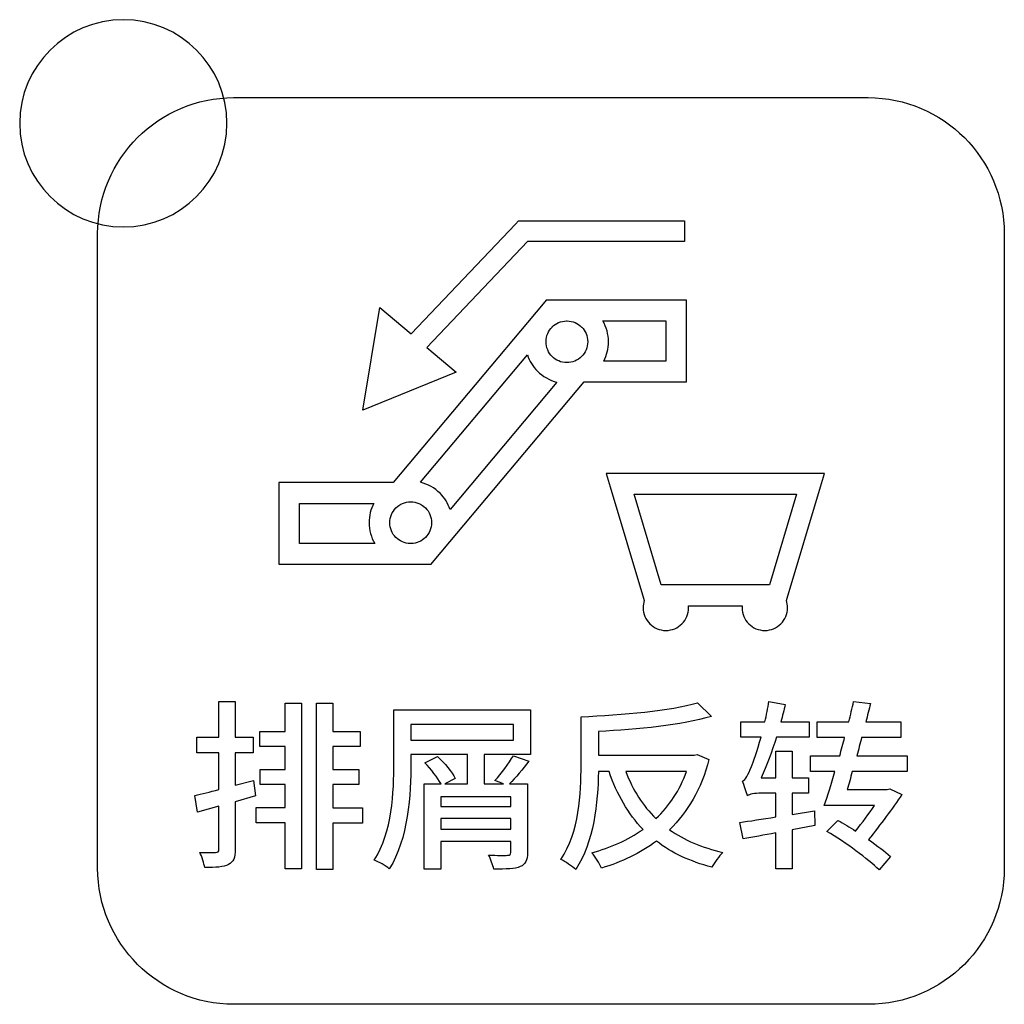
# Model space of a CAD drawing. Header units: millimetres. Extents: x 7320 to 8980, y -2461 to -1618.
# Tile 30 of 92: x 7518 to 7537, y -2207 to -2188. Entities that reach past the tile are written whole.
import ezdxf

# ---------------------------------------------------------------- set-up
doc = ezdxf.new("R2010")
doc.units = ezdxf.units.MM
doc.header["$LTSCALE"] = 3

msp = doc.modelspace()

# ---------------------------------------------------------------- linework, layer by layer
at = {"linetype": 'Continuous', "lineweight": 30}
for points, knots in [([(7520.242, -2187.863), (7521.347, -2187.863), (7522.242, -2188.759), (7522.242, -2189.863), (7522.242, -2189.863), (7522.242, -2190.967), (7521.347, -2191.863), (7520.242, -2191.863), (7520.242, -2191.863), (7519.138, -2191.863), (7518.242, -2190.967), (7518.242, -2189.863), (7518.242, -2189.863), (7518.242, -2188.759), (7519.138, -2187.863), (7520.242, -2187.863)], [0, 0, 0, 0, 0.2, 0.2, 0.2, 0.2, 0.4, 0.4, 0.4, 0.4, 0.6, 0.6, 0.6, 0.6, 1, 1, 1, 1]), ([(7522.372, -2206.868), (7522.372, -2206.868), (7534.622, -2206.868), (7534.622, -2206.868), (7534.622, -2206.868), (7536.066, -2206.868), (7537.247, -2205.687), (7537.247, -2204.243), (7537.247, -2204.243), (7537.247, -2204.243), (7537.247, -2191.993), (7537.247, -2191.993), (7537.247, -2191.993), (7537.247, -2190.549), (7536.066, -2189.368), (7534.622, -2189.368), (7534.622, -2189.368), (7534.622, -2189.368), (7522.372, -2189.368), (7522.372, -2189.368), (7522.372, -2189.368), (7520.929, -2189.368), (7519.747, -2190.549), (7519.747, -2191.993), (7519.747, -2191.993), (7519.747, -2191.993), (7519.747, -2204.243), (7519.747, -2204.243), (7519.747, -2204.243), (7519.747, -2205.687), (7520.929, -2206.868), (7522.372, -2206.868)], [0, 0, 0, 0, 0.111111, 0.111111, 0.111111, 0.111111, 0.222222, 0.222222, 0.222222, 0.222222, 0.333333, 0.333333, 0.333333, 0.333333, 0.444444, 0.444444, 0.444444, 0.444444, 0.555556, 0.555556, 0.555556, 0.555556, 0.666667, 0.666667, 0.666667, 0.666667, 0.777778, 0.777778, 0.777778, 0.777778, 1, 1, 1, 1]), ([(7522.372, -2206.868), (7522.372, -2206.868), (7534.622, -2206.868), (7534.622, -2206.868), (7534.622, -2206.868), (7536.066, -2206.868), (7537.247, -2205.687), (7537.247, -2204.243), (7537.247, -2204.243), (7537.247, -2204.243), (7537.247, -2191.993), (7537.247, -2191.993), (7537.247, -2191.993), (7537.247, -2190.549), (7536.066, -2189.368), (7534.622, -2189.368), (7534.622, -2189.368), (7534.622, -2189.368), (7522.372, -2189.368), (7522.372, -2189.368), (7522.372, -2189.368), (7520.929, -2189.368), (7519.747, -2190.549), (7519.747, -2191.993), (7519.747, -2191.993), (7519.747, -2191.993), (7519.747, -2204.243), (7519.747, -2204.243), (7519.747, -2204.243), (7519.747, -2205.687), (7520.929, -2206.868), (7522.372, -2206.868)], [0, 0, 0, 0, 0.111111, 0.111111, 0.111111, 0.111111, 0.222222, 0.222222, 0.222222, 0.222222, 0.333333, 0.333333, 0.333333, 0.333333, 0.444444, 0.444444, 0.444444, 0.444444, 0.555556, 0.555556, 0.555556, 0.555556, 0.666667, 0.666667, 0.666667, 0.666667, 0.777778, 0.777778, 0.777778, 0.777778, 1, 1, 1, 1]), ([(7522.372, -2206.868), (7522.372, -2206.868), (7534.622, -2206.868), (7534.622, -2206.868), (7534.622, -2206.868), (7536.066, -2206.868), (7537.247, -2205.687), (7537.247, -2204.243), (7537.247, -2204.243), (7537.247, -2204.243), (7537.247, -2191.993), (7537.247, -2191.993), (7537.247, -2191.993), (7537.247, -2190.549), (7536.066, -2189.368), (7534.622, -2189.368), (7534.622, -2189.368), (7534.622, -2189.368), (7522.372, -2189.368), (7522.372, -2189.368), (7522.372, -2189.368), (7520.929, -2189.368), (7519.747, -2190.549), (7519.747, -2191.993), (7519.747, -2191.993), (7519.747, -2191.993), (7519.747, -2204.243), (7519.747, -2204.243), (7519.747, -2204.243), (7519.747, -2205.687), (7520.929, -2206.868), (7522.372, -2206.868)], [0, 0, 0, 0, 0.111111, 0.111111, 0.111111, 0.111111, 0.222222, 0.222222, 0.222222, 0.222222, 0.333333, 0.333333, 0.333333, 0.333333, 0.444444, 0.444444, 0.444444, 0.444444, 0.555556, 0.555556, 0.555556, 0.555556, 0.666667, 0.666667, 0.666667, 0.666667, 0.777778, 0.777778, 0.777778, 0.777778, 1, 1, 1, 1]), ([(7525.197, -2193.418), (7525.197, -2193.418), (7524.868, -2195.4), (7524.868, -2195.4), (7524.868, -2195.4), (7524.868, -2195.4), (7526.666, -2194.666), (7526.666, -2194.666), (7526.666, -2194.666), (7526.666, -2194.666), (7526.103, -2194.188), (7526.103, -2194.188), (7526.103, -2194.188), (7526.103, -2194.188), (7528.041, -2192.145), (7528.041, -2192.145), (7528.041, -2192.145), (7528.041, -2192.145), (7531.072, -2192.145), (7531.072, -2192.145), (7531.072, -2192.145), (7531.072, -2192.145), (7531.072, -2191.745), (7531.072, -2191.745), (7531.072, -2191.745), (7531.072, -2191.745), (7527.956, -2191.745), (7527.956, -2191.745), (7527.956, -2191.745), (7527.956, -2191.745), (7527.871, -2191.745), (7527.871, -2191.745), (7527.871, -2191.745), (7527.871, -2191.745), (7527.812, -2191.807), (7527.812, -2191.807), (7527.812, -2191.807), (7527.812, -2191.807), (7525.799, -2193.929), (7525.799, -2193.929), (7525.799, -2193.929), (7525.799, -2193.929), (7525.197, -2193.418), (7525.197, -2193.418)], [0, 0, 0, 0, 0.083333, 0.083333, 0.083333, 0.083333, 0.166667, 0.166667, 0.166667, 0.166667, 0.25, 0.25, 0.25, 0.25, 0.333333, 0.333333, 0.333333, 0.333333, 0.416667, 0.416667, 0.416667, 0.416667, 0.5, 0.5, 0.5, 0.5, 0.583333, 0.583333, 0.583333, 0.583333, 0.666667, 0.666667, 0.666667, 0.666667, 0.75, 0.75, 0.75, 0.75, 0.833333, 0.833333, 0.833333, 0.833333, 1, 1, 1, 1]), ([(7523.445, -2196.799), (7523.445, -2196.799), (7525.451, -2196.799), (7525.451, -2196.799), (7525.451, -2196.799), (7525.451, -2196.799), (7528.345, -2193.349), (7528.345, -2193.349), (7528.345, -2193.349), (7528.345, -2193.349), (7528.406, -2193.277), (7528.406, -2193.277), (7528.406, -2193.277), (7528.406, -2193.277), (7528.498, -2193.277), (7528.498, -2193.277), (7528.498, -2193.277), (7528.498, -2193.277), (7528.804, -2193.277), (7528.804, -2193.277), (7528.804, -2193.277), (7528.804, -2193.277), (7530.913, -2193.277), (7530.913, -2193.277), (7530.913, -2193.277), (7530.913, -2193.277), (7531.113, -2193.277), (7531.113, -2193.277), (7531.113, -2193.277), (7531.113, -2193.277), (7531.113, -2193.477), (7531.113, -2193.477), (7531.113, -2193.477), (7531.113, -2193.477), (7531.113, -2194.853), (7531.113, -2194.853), (7531.113, -2194.853), (7531.113, -2194.853), (7530.913, -2194.853), (7530.913, -2194.853), (7530.913, -2194.853), (7530.913, -2194.853), (7529.14, -2194.853), (7529.14, -2194.853), (7529.14, -2194.853), (7529.14, -2194.853), (7526.245, -2198.303), (7526.245, -2198.303), (7526.245, -2198.303), (7526.245, -2198.303), (7526.185, -2198.375), (7526.185, -2198.375), (7526.185, -2198.375), (7526.185, -2198.375), (7526.092, -2198.375), (7526.092, -2198.375), (7526.092, -2198.375), (7526.092, -2198.375), (7525.789, -2198.375), (7525.789, -2198.375), (7525.789, -2198.375), (7525.789, -2198.375), (7523.445, -2198.375), (7523.445, -2198.375), (7523.445, -2198.375), (7523.445, -2198.375), (7523.245, -2198.375), (7523.245, -2198.375), (7523.245, -2198.375), (7523.245, -2198.375), (7523.245, -2198.175), (7523.245, -2198.175), (7523.245, -2198.175), (7523.245, -2198.175), (7523.245, -2196.999), (7523.245, -2196.999), (7523.245, -2196.999), (7523.245, -2196.999), (7523.245, -2196.799), (7523.245, -2196.799), (7523.245, -2196.799), (7523.245, -2196.799), (7523.445, -2196.799), (7523.445, -2196.799)], [0, 0, 0, 0, 0.045455, 0.045455, 0.045455, 0.045455, 0.090909, 0.090909, 0.090909, 0.090909, 0.136364, 0.136364, 0.136364, 0.136364, 0.181818, 0.181818, 0.181818, 0.181818, 0.227273, 0.227273, 0.227273, 0.227273, 0.272727, 0.272727, 0.272727, 0.272727, 0.318182, 0.318182, 0.318182, 0.318182, 0.363636, 0.363636, 0.363636, 0.363636, 0.409091, 0.409091, 0.409091, 0.409091, 0.454545, 0.454545, 0.454545, 0.454545, 0.5, 0.5, 0.5, 0.5, 0.545455, 0.545455, 0.545455, 0.545455, 0.590909, 0.590909, 0.590909, 0.590909, 0.636364, 0.636364, 0.636364, 0.636364, 0.681818, 0.681818, 0.681818, 0.681818, 0.727273, 0.727273, 0.727273, 0.727273, 0.772727, 0.772727, 0.772727, 0.772727, 0.818182, 0.818182, 0.818182, 0.818182, 0.863636, 0.863636, 0.863636, 0.863636, 0.909091, 0.909091, 0.909091, 0.909091, 1, 1, 1, 1]), ([(7529.089, -2193.795), (7529.018, -2193.723), (7528.919, -2193.678), (7528.81, -2193.677), (7528.81, -2193.677), (7528.81, -2193.677), (7528.799, -2193.677), (7528.799, -2193.677), (7528.799, -2193.677), (7528.69, -2193.678), (7528.591, -2193.723), (7528.519, -2193.794), (7528.519, -2193.794), (7528.519, -2193.794), (7528.52, -2193.795), (7528.52, -2193.795), (7528.52, -2193.795), (7528.447, -2193.868), (7528.402, -2193.968), (7528.402, -2194.08), (7528.402, -2194.08), (7528.402, -2194.191), (7528.447, -2194.292), (7528.52, -2194.364), (7528.52, -2194.364), (7528.592, -2194.437), (7528.693, -2194.482), (7528.804, -2194.482), (7528.804, -2194.482), (7528.857, -2194.482), (7528.907, -2194.472), (7528.954, -2194.454), (7528.954, -2194.454), (7528.954, -2194.454), (7528.954, -2194.453), (7528.954, -2194.453), (7528.954, -2194.453), (7528.954, -2194.453), (7528.955, -2194.453), (7528.955, -2194.453), (7528.955, -2194.453), (7529.006, -2194.433), (7529.051, -2194.402), (7529.089, -2194.364), (7529.089, -2194.364), (7529.162, -2194.292), (7529.207, -2194.191), (7529.207, -2194.08), (7529.207, -2194.08), (7529.207, -2193.968), (7529.162, -2193.867), (7529.09, -2193.795), (7529.09, -2193.795), (7529.09, -2193.795), (7529.089, -2193.795), (7529.089, -2193.795)], [0, 0, 0, 0, 0.066667, 0.066667, 0.066667, 0.066667, 0.133333, 0.133333, 0.133333, 0.133333, 0.2, 0.2, 0.2, 0.2, 0.266667, 0.266667, 0.266667, 0.266667, 0.333333, 0.333333, 0.333333, 0.333333, 0.4, 0.4, 0.4, 0.4, 0.466667, 0.466667, 0.466667, 0.466667, 0.533333, 0.533333, 0.533333, 0.533333, 0.6, 0.6, 0.6, 0.6, 0.666667, 0.666667, 0.666667, 0.666667, 0.733333, 0.733333, 0.733333, 0.733333, 0.8, 0.8, 0.8, 0.8, 0.866667, 0.866667, 0.866667, 0.866667, 1, 1, 1, 1]), ([(7529.498, -2193.677), (7529.568, -2193.795), (7529.607, -2193.933), (7529.607, -2194.08), (7529.607, -2194.08), (7529.607, -2194.214), (7529.574, -2194.341), (7529.515, -2194.453), (7529.515, -2194.453), (7529.515, -2194.453), (7530.713, -2194.453), (7530.713, -2194.453), (7530.713, -2194.453), (7530.713, -2194.453), (7530.713, -2193.677), (7530.713, -2193.677), (7530.713, -2193.677), (7530.713, -2193.677), (7529.498, -2193.677), (7529.498, -2193.677)], [0, 0, 0, 0, 0.166667, 0.166667, 0.166667, 0.166667, 0.333333, 0.333333, 0.333333, 0.333333, 0.5, 0.5, 0.5, 0.5, 0.666667, 0.666667, 0.666667, 0.666667, 1, 1, 1, 1]), ([(7528.613, -2194.859), (7528.468, -2194.824), (7528.339, -2194.749), (7528.237, -2194.647), (7528.237, -2194.647), (7528.149, -2194.56), (7528.082, -2194.452), (7528.042, -2194.331), (7528.042, -2194.331), (7528.042, -2194.331), (7525.978, -2196.792), (7525.978, -2196.792), (7525.978, -2196.792), (7526.123, -2196.827), (7526.253, -2196.902), (7526.356, -2197.004), (7526.356, -2197.004), (7526.356, -2197.004), (7526.356, -2197.005), (7526.356, -2197.005), (7526.356, -2197.005), (7526.356, -2197.005), (7526.357, -2197.005), (7526.357, -2197.005), (7526.357, -2197.005), (7526.443, -2197.092), (7526.511, -2197.199), (7526.55, -2197.318), (7526.55, -2197.318), (7526.55, -2197.318), (7528.613, -2194.859), (7528.613, -2194.859)], [0, 0, 0, 0, 0.111111, 0.111111, 0.111111, 0.111111, 0.222222, 0.222222, 0.222222, 0.222222, 0.333333, 0.333333, 0.333333, 0.333333, 0.444444, 0.444444, 0.444444, 0.444444, 0.555556, 0.555556, 0.555556, 0.555556, 0.666667, 0.666667, 0.666667, 0.666667, 0.777778, 0.777778, 0.777778, 0.777778, 1, 1, 1, 1]), ([(7529.832, -2196.624), (7529.832, -2196.624), (7533.508, -2196.624), (7533.508, -2196.624), (7533.508, -2196.624), (7533.508, -2196.624), (7533.776, -2196.624), (7533.776, -2196.624), (7533.776, -2196.624), (7533.776, -2196.624), (7533.699, -2196.881), (7533.699, -2196.881), (7533.699, -2196.881), (7533.699, -2196.881), (7533.055, -2199.031), (7533.055, -2199.031), (7533.055, -2199.031), (7533.055, -2199.031), (7533.041, -2199.076), (7533.041, -2199.076), (7533.041, -2199.076), (7533.056, -2199.119), (7533.063, -2199.165), (7533.063, -2199.213), (7533.063, -2199.213), (7533.063, -2199.334), (7533.014, -2199.444), (7532.935, -2199.523), (7532.935, -2199.523), (7532.855, -2199.603), (7532.746, -2199.652), (7532.625, -2199.652), (7532.625, -2199.652), (7532.503, -2199.652), (7532.394, -2199.603), (7532.314, -2199.523), (7532.314, -2199.523), (7532.235, -2199.444), (7532.186, -2199.334), (7532.186, -2199.213), (7532.186, -2199.213), (7532.186, -2199.2), (7532.187, -2199.187), (7532.188, -2199.174), (7532.188, -2199.174), (7532.188, -2199.174), (7531.152, -2199.174), (7531.152, -2199.174), (7531.152, -2199.174), (7531.153, -2199.187), (7531.154, -2199.2), (7531.154, -2199.213), (7531.154, -2199.213), (7531.154, -2199.334), (7531.105, -2199.444), (7531.025, -2199.523), (7531.025, -2199.523), (7530.946, -2199.603), (7530.836, -2199.652), (7530.715, -2199.652), (7530.715, -2199.652), (7530.594, -2199.652), (7530.484, -2199.603), (7530.405, -2199.523), (7530.405, -2199.523), (7530.326, -2199.444), (7530.277, -2199.334), (7530.277, -2199.213), (7530.277, -2199.213), (7530.277, -2199.165), (7530.284, -2199.119), (7530.298, -2199.076), (7530.298, -2199.076), (7530.298, -2199.076), (7530.285, -2199.031), (7530.285, -2199.031), (7530.285, -2199.031), (7530.285, -2199.031), (7529.641, -2196.881), (7529.641, -2196.881), (7529.641, -2196.881), (7529.641, -2196.881), (7529.564, -2196.624), (7529.564, -2196.624), (7529.564, -2196.624), (7529.564, -2196.624), (7529.832, -2196.624), (7529.832, -2196.624)], [0, 0, 0, 0, 0.043478, 0.043478, 0.043478, 0.043478, 0.086957, 0.086957, 0.086957, 0.086957, 0.130435, 0.130435, 0.130435, 0.130435, 0.173913, 0.173913, 0.173913, 0.173913, 0.217391, 0.217391, 0.217391, 0.217391, 0.26087, 0.26087, 0.26087, 0.26087, 0.304348, 0.304348, 0.304348, 0.304348, 0.347826, 0.347826, 0.347826, 0.347826, 0.391304, 0.391304, 0.391304, 0.391304, 0.434783, 0.434783, 0.434783, 0.434783, 0.478261, 0.478261, 0.478261, 0.478261, 0.521739, 0.521739, 0.521739, 0.521739, 0.565217, 0.565217, 0.565217, 0.565217, 0.608696, 0.608696, 0.608696, 0.608696, 0.652174, 0.652174, 0.652174, 0.652174, 0.695652, 0.695652, 0.695652, 0.695652, 0.73913, 0.73913, 0.73913, 0.73913, 0.782609, 0.782609, 0.782609, 0.782609, 0.826087, 0.826087, 0.826087, 0.826087, 0.869565, 0.869565, 0.869565, 0.869565, 0.913043, 0.913043, 0.913043, 0.913043, 1, 1, 1, 1]), ([(7533.239, -2197.024), (7533.239, -2197.024), (7530.101, -2197.024), (7530.101, -2197.024), (7530.101, -2197.024), (7530.101, -2197.024), (7530.625, -2198.774), (7530.625, -2198.774), (7530.625, -2198.774), (7530.625, -2198.774), (7530.71, -2198.774), (7530.71, -2198.774), (7530.71, -2198.774), (7530.71, -2198.774), (7530.721, -2198.774), (7530.721, -2198.774), (7530.721, -2198.774), (7530.721, -2198.774), (7532.619, -2198.774), (7532.619, -2198.774), (7532.619, -2198.774), (7532.619, -2198.774), (7532.63, -2198.774), (7532.63, -2198.774), (7532.63, -2198.774), (7532.63, -2198.774), (7532.715, -2198.774), (7532.715, -2198.774), (7532.715, -2198.774), (7532.715, -2198.774), (7533.239, -2197.024), (7533.239, -2197.024)], [0, 0, 0, 0, 0.111111, 0.111111, 0.111111, 0.111111, 0.222222, 0.222222, 0.222222, 0.222222, 0.333333, 0.333333, 0.333333, 0.333333, 0.444444, 0.444444, 0.444444, 0.444444, 0.555556, 0.555556, 0.555556, 0.555556, 0.666667, 0.666667, 0.666667, 0.666667, 0.777778, 0.777778, 0.777778, 0.777778, 1, 1, 1, 1]), ([(7525.095, -2197.975), (7525.026, -2197.856), (7524.986, -2197.718), (7524.986, -2197.572), (7524.986, -2197.572), (7524.986, -2197.437), (7525.02, -2197.31), (7525.078, -2197.199), (7525.078, -2197.199), (7525.078, -2197.199), (7523.645, -2197.199), (7523.645, -2197.199), (7523.645, -2197.199), (7523.645, -2197.199), (7523.645, -2197.975), (7523.645, -2197.975), (7523.645, -2197.975), (7523.645, -2197.975), (7525.095, -2197.975), (7525.095, -2197.975)], [0, 0, 0, 0, 0.166667, 0.166667, 0.166667, 0.166667, 0.333333, 0.333333, 0.333333, 0.333333, 0.5, 0.5, 0.5, 0.5, 0.666667, 0.666667, 0.666667, 0.666667, 1, 1, 1, 1]), ([(7526.074, -2197.286), (7526.002, -2197.214), (7525.901, -2197.169), (7525.789, -2197.169), (7525.789, -2197.169), (7525.678, -2197.169), (7525.577, -2197.214), (7525.504, -2197.287), (7525.504, -2197.287), (7525.431, -2197.36), (7525.386, -2197.461), (7525.386, -2197.572), (7525.386, -2197.572), (7525.386, -2197.684), (7525.431, -2197.784), (7525.503, -2197.857), (7525.503, -2197.857), (7525.503, -2197.857), (7525.504, -2197.857), (7525.504, -2197.857), (7525.504, -2197.857), (7525.576, -2197.928), (7525.675, -2197.973), (7525.784, -2197.975), (7525.784, -2197.975), (7525.784, -2197.975), (7525.794, -2197.975), (7525.794, -2197.975), (7525.794, -2197.975), (7525.904, -2197.973), (7526.003, -2197.929), (7526.074, -2197.857), (7526.074, -2197.857), (7526.074, -2197.857), (7526.074, -2197.857), (7526.074, -2197.857), (7526.074, -2197.857), (7526.147, -2197.784), (7526.192, -2197.683), (7526.192, -2197.572), (7526.192, -2197.572), (7526.192, -2197.46), (7526.147, -2197.359), (7526.075, -2197.287), (7526.075, -2197.287), (7526.075, -2197.287), (7526.074, -2197.286), (7526.074, -2197.286)], [0, 0, 0, 0, 0.076923, 0.076923, 0.076923, 0.076923, 0.153846, 0.153846, 0.153846, 0.153846, 0.230769, 0.230769, 0.230769, 0.230769, 0.307692, 0.307692, 0.307692, 0.307692, 0.384615, 0.384615, 0.384615, 0.384615, 0.461538, 0.461538, 0.461538, 0.461538, 0.538462, 0.538462, 0.538462, 0.538462, 0.615385, 0.615385, 0.615385, 0.615385, 0.692308, 0.692308, 0.692308, 0.692308, 0.769231, 0.769231, 0.769231, 0.769231, 0.846154, 0.846154, 0.846154, 0.846154, 1, 1, 1, 1]), ([(7522.755, -2202.545), (7522.755, -2202.545), (7522.402, -2202.637), (7522.402, -2202.637), (7522.402, -2202.637), (7522.402, -2202.637), (7522.402, -2202.016), (7522.402, -2202.016), (7522.402, -2202.016), (7522.402, -2202.016), (7522.751, -2202.016), (7522.751, -2202.016), (7522.751, -2202.016), (7522.751, -2202.016), (7522.751, -2201.713), (7522.751, -2201.713), (7522.751, -2201.713), (7522.751, -2201.713), (7522.402, -2201.713), (7522.402, -2201.713), (7522.402, -2201.713), (7522.402, -2201.713), (7522.402, -2201.025), (7522.402, -2201.025), (7522.402, -2201.025), (7522.402, -2201.025), (7522.088, -2201.025), (7522.088, -2201.025), (7522.088, -2201.025), (7522.088, -2201.025), (7522.088, -2201.713), (7522.088, -2201.713), (7522.088, -2201.713), (7522.088, -2201.713), (7521.661, -2201.713), (7521.661, -2201.713), (7521.661, -2201.713), (7521.661, -2201.713), (7521.661, -2202.016), (7521.661, -2202.016), (7521.661, -2202.016), (7521.661, -2202.016), (7522.088, -2202.016), (7522.088, -2202.016), (7522.088, -2202.016), (7522.088, -2202.016), (7522.088, -2202.725), (7522.088, -2202.725), (7522.088, -2202.725), (7521.915, -2202.768), (7521.753, -2202.807), (7521.622, -2202.838), (7521.622, -2202.838), (7521.622, -2202.838), (7521.675, -2203.159), (7521.675, -2203.159), (7521.675, -2203.159), (7521.675, -2203.159), (7522.088, -2203.046), (7522.088, -2203.046), (7522.088, -2203.046), (7522.088, -2203.046), (7522.088, -2203.875), (7522.088, -2203.875), (7522.088, -2203.875), (7522.088, -2203.921), (7522.07, -2203.935), (7522.024, -2203.939), (7522.024, -2203.939), (7521.989, -2203.939), (7521.852, -2203.939), (7521.717, -2203.935), (7521.717, -2203.935), (7521.76, -2204.017), (7521.802, -2204.151), (7521.813, -2204.228), (7521.813, -2204.228), (7522.031, -2204.228), (7522.173, -2204.221), (7522.275, -2204.168), (7522.275, -2204.168), (7522.367, -2204.122), (7522.402, -2204.038), (7522.402, -2203.875), (7522.402, -2203.875), (7522.402, -2203.875), (7522.402, -2202.958), (7522.402, -2202.958), (7522.402, -2202.958), (7522.402, -2202.958), (7522.793, -2202.845), (7522.793, -2202.845), (7522.793, -2202.845), (7522.793, -2202.845), (7522.755, -2202.545), (7522.755, -2202.545)], [0, 0, 0, 0, 0.04, 0.04, 0.04, 0.04, 0.08, 0.08, 0.08, 0.08, 0.12, 0.12, 0.12, 0.12, 0.16, 0.16, 0.16, 0.16, 0.2, 0.2, 0.2, 0.2, 0.24, 0.24, 0.24, 0.24, 0.28, 0.28, 0.28, 0.28, 0.32, 0.32, 0.32, 0.32, 0.36, 0.36, 0.36, 0.36, 0.4, 0.4, 0.4, 0.4, 0.44, 0.44, 0.44, 0.44, 0.48, 0.48, 0.48, 0.48, 0.52, 0.52, 0.52, 0.52, 0.56, 0.56, 0.56, 0.56, 0.6, 0.6, 0.6, 0.6, 0.64, 0.64, 0.64, 0.64, 0.68, 0.68, 0.68, 0.68, 0.72, 0.72, 0.72, 0.72, 0.76, 0.76, 0.76, 0.76, 0.8, 0.8, 0.8, 0.8, 0.84, 0.84, 0.84, 0.84, 0.88, 0.88, 0.88, 0.88, 0.92, 0.92, 0.92, 0.92, 1, 1, 1, 1]), ([(7523.365, -2201.6), (7523.365, -2201.6), (7522.875, -2201.6), (7522.875, -2201.6), (7522.875, -2201.6), (7522.875, -2201.6), (7522.875, -2201.893), (7522.875, -2201.893), (7522.875, -2201.893), (7522.875, -2201.893), (7523.365, -2201.893), (7523.365, -2201.893), (7523.365, -2201.893), (7523.365, -2201.893), (7523.365, -2202.334), (7523.365, -2202.334), (7523.365, -2202.334), (7523.365, -2202.334), (7522.885, -2202.334), (7522.885, -2202.334), (7522.885, -2202.334), (7522.885, -2202.334), (7522.885, -2202.623), (7522.885, -2202.623), (7522.885, -2202.623), (7522.885, -2202.623), (7523.365, -2202.623), (7523.365, -2202.623), (7523.365, -2202.623), (7523.365, -2202.623), (7523.365, -2203.068), (7523.365, -2203.068), (7523.365, -2203.068), (7523.365, -2203.068), (7522.804, -2203.068), (7522.804, -2203.068), (7522.804, -2203.068), (7522.804, -2203.068), (7522.804, -2203.364), (7522.804, -2203.364), (7522.804, -2203.364), (7522.804, -2203.364), (7523.365, -2203.364), (7523.365, -2203.364), (7523.365, -2203.364), (7523.365, -2203.364), (7523.365, -2204.256), (7523.365, -2204.256), (7523.365, -2204.256), (7523.365, -2204.256), (7523.679, -2204.256), (7523.679, -2204.256), (7523.679, -2204.256), (7523.679, -2204.256), (7523.679, -2201.053), (7523.679, -2201.053), (7523.679, -2201.053), (7523.679, -2201.053), (7523.365, -2201.053), (7523.365, -2201.053), (7523.365, -2201.053), (7523.365, -2201.053), (7523.365, -2201.6), (7523.365, -2201.6)], [0, 0, 0, 0, 0.058824, 0.058824, 0.058824, 0.058824, 0.117647, 0.117647, 0.117647, 0.117647, 0.176471, 0.176471, 0.176471, 0.176471, 0.235294, 0.235294, 0.235294, 0.235294, 0.294118, 0.294118, 0.294118, 0.294118, 0.352941, 0.352941, 0.352941, 0.352941, 0.411765, 0.411765, 0.411765, 0.411765, 0.470588, 0.470588, 0.470588, 0.470588, 0.529412, 0.529412, 0.529412, 0.529412, 0.588235, 0.588235, 0.588235, 0.588235, 0.647059, 0.647059, 0.647059, 0.647059, 0.705882, 0.705882, 0.705882, 0.705882, 0.764706, 0.764706, 0.764706, 0.764706, 0.823529, 0.823529, 0.823529, 0.823529, 0.882353, 0.882353, 0.882353, 0.882353, 1, 1, 1, 1]), ([(7524.857, -2203.078), (7524.857, -2203.078), (7524.286, -2203.078), (7524.286, -2203.078), (7524.286, -2203.078), (7524.286, -2203.078), (7524.286, -2202.623), (7524.286, -2202.623), (7524.286, -2202.623), (7524.286, -2202.623), (7524.787, -2202.623), (7524.787, -2202.623), (7524.787, -2202.623), (7524.787, -2202.623), (7524.787, -2202.334), (7524.787, -2202.334), (7524.787, -2202.334), (7524.787, -2202.334), (7524.286, -2202.334), (7524.286, -2202.334), (7524.286, -2202.334), (7524.286, -2202.334), (7524.286, -2201.893), (7524.286, -2201.893), (7524.286, -2201.893), (7524.286, -2201.893), (7524.815, -2201.893), (7524.815, -2201.893), (7524.815, -2201.893), (7524.815, -2201.893), (7524.815, -2201.6), (7524.815, -2201.6), (7524.815, -2201.6), (7524.815, -2201.6), (7524.286, -2201.6), (7524.286, -2201.6), (7524.286, -2201.6), (7524.286, -2201.6), (7524.286, -2201.053), (7524.286, -2201.053), (7524.286, -2201.053), (7524.286, -2201.053), (7523.972, -2201.053), (7523.972, -2201.053), (7523.972, -2201.053), (7523.972, -2201.053), (7523.972, -2204.263), (7523.972, -2204.263), (7523.972, -2204.263), (7523.972, -2204.263), (7524.286, -2204.263), (7524.286, -2204.263), (7524.286, -2204.263), (7524.286, -2204.263), (7524.286, -2203.374), (7524.286, -2203.374), (7524.286, -2203.374), (7524.286, -2203.374), (7524.857, -2203.374), (7524.857, -2203.374), (7524.857, -2203.374), (7524.857, -2203.374), (7524.857, -2203.078), (7524.857, -2203.078)], [0, 0, 0, 0, 0.058824, 0.058824, 0.058824, 0.058824, 0.117647, 0.117647, 0.117647, 0.117647, 0.176471, 0.176471, 0.176471, 0.176471, 0.235294, 0.235294, 0.235294, 0.235294, 0.294118, 0.294118, 0.294118, 0.294118, 0.352941, 0.352941, 0.352941, 0.352941, 0.411765, 0.411765, 0.411765, 0.411765, 0.470588, 0.470588, 0.470588, 0.470588, 0.529412, 0.529412, 0.529412, 0.529412, 0.588235, 0.588235, 0.588235, 0.588235, 0.647059, 0.647059, 0.647059, 0.647059, 0.705882, 0.705882, 0.705882, 0.705882, 0.764706, 0.764706, 0.764706, 0.764706, 0.823529, 0.823529, 0.823529, 0.823529, 0.882353, 0.882353, 0.882353, 0.882353, 1, 1, 1, 1]), ([(7531.318, -2202.045), (7531.318, -2202.045), (7531.258, -2202.062), (7531.258, -2202.062), (7531.258, -2202.062), (7531.258, -2202.062), (7529.413, -2202.062), (7529.413, -2202.062), (7529.413, -2202.062), (7529.413, -2202.062), (7529.413, -2201.6), (7529.413, -2201.6), (7529.413, -2201.6), (7530.175, -2201.565), (7531.015, -2201.48), (7531.597, -2201.311), (7531.597, -2201.311), (7531.597, -2201.311), (7531.325, -2201.05), (7531.325, -2201.05), (7531.325, -2201.05), (7530.806, -2201.201), (7529.879, -2201.283), (7529.078, -2201.318), (7529.078, -2201.318), (7529.078, -2201.318), (7529.078, -2202.253), (7529.078, -2202.253), (7529.078, -2202.253), (7529.078, -2202.792), (7529.046, -2203.544), (7528.686, -2204.073), (7528.686, -2204.073), (7528.767, -2204.108), (7528.912, -2204.207), (7528.975, -2204.267), (7528.975, -2204.267), (7529.328, -2203.745), (7529.402, -2202.958), (7529.413, -2202.376), (7529.413, -2202.376), (7529.413, -2202.376), (7529.618, -2202.376), (7529.618, -2202.376), (7529.618, -2202.376), (7529.773, -2202.821), (7529.988, -2203.191), (7530.274, -2203.491), (7530.274, -2203.491), (7529.984, -2203.699), (7529.646, -2203.847), (7529.286, -2203.942), (7529.286, -2203.942), (7529.349, -2204.017), (7529.431, -2204.151), (7529.473, -2204.239), (7529.473, -2204.239), (7529.861, -2204.122), (7530.221, -2203.953), (7530.535, -2203.717), (7530.535, -2203.717), (7530.824, -2203.946), (7531.18, -2204.112), (7531.604, -2204.221), (7531.604, -2204.221), (7531.649, -2204.136), (7531.745, -2204.002), (7531.815, -2203.935), (7531.815, -2203.935), (7531.41, -2203.844), (7531.067, -2203.699), (7530.785, -2203.498), (7530.785, -2203.498), (7531.134, -2203.159), (7531.399, -2202.718), (7531.547, -2202.14), (7531.547, -2202.14), (7531.547, -2202.14), (7531.318, -2202.045), (7531.318, -2202.045)], [0, 0, 0, 0, 0.047619, 0.047619, 0.047619, 0.047619, 0.095238, 0.095238, 0.095238, 0.095238, 0.142857, 0.142857, 0.142857, 0.142857, 0.190476, 0.190476, 0.190476, 0.190476, 0.238095, 0.238095, 0.238095, 0.238095, 0.285714, 0.285714, 0.285714, 0.285714, 0.333333, 0.333333, 0.333333, 0.333333, 0.380952, 0.380952, 0.380952, 0.380952, 0.428571, 0.428571, 0.428571, 0.428571, 0.47619, 0.47619, 0.47619, 0.47619, 0.52381, 0.52381, 0.52381, 0.52381, 0.571429, 0.571429, 0.571429, 0.571429, 0.619048, 0.619048, 0.619048, 0.619048, 0.666667, 0.666667, 0.666667, 0.666667, 0.714286, 0.714286, 0.714286, 0.714286, 0.761905, 0.761905, 0.761905, 0.761905, 0.809524, 0.809524, 0.809524, 0.809524, 0.857143, 0.857143, 0.857143, 0.857143, 0.904762, 0.904762, 0.904762, 0.904762, 1, 1, 1, 1]), ([(7533.581, -2203.131), (7533.581, -2203.131), (7533.154, -2203.202), (7533.154, -2203.202), (7533.154, -2203.202), (7533.154, -2203.202), (7533.154, -2202.792), (7533.154, -2202.792), (7533.154, -2202.792), (7533.154, -2202.792), (7533.468, -2202.792), (7533.468, -2202.792), (7533.468, -2202.792), (7533.468, -2202.792), (7533.468, -2202.496), (7533.468, -2202.496), (7533.468, -2202.496), (7533.468, -2202.496), (7533.154, -2202.496), (7533.154, -2202.496), (7533.154, -2202.496), (7533.154, -2202.496), (7533.154, -2201.981), (7533.154, -2201.981), (7533.154, -2201.981), (7533.154, -2201.981), (7532.84, -2201.981), (7532.84, -2201.981), (7532.84, -2201.981), (7532.84, -2201.981), (7532.84, -2202.496), (7532.84, -2202.496), (7532.84, -2202.496), (7532.84, -2202.496), (7532.554, -2202.496), (7532.554, -2202.496), (7532.554, -2202.496), (7532.66, -2202.263), (7532.759, -2201.992), (7532.85, -2201.713), (7532.85, -2201.713), (7532.85, -2201.713), (7533.482, -2201.713), (7533.482, -2201.713), (7533.482, -2201.713), (7533.482, -2201.713), (7533.482, -2201.413), (7533.482, -2201.413), (7533.482, -2201.413), (7533.482, -2201.413), (7532.935, -2201.413), (7532.935, -2201.413), (7532.935, -2201.413), (7532.967, -2201.304), (7532.995, -2201.191), (7533.02, -2201.081), (7533.02, -2201.081), (7533.02, -2201.081), (7532.702, -2201.022), (7532.702, -2201.022), (7532.702, -2201.022), (7532.685, -2201.152), (7532.656, -2201.286), (7532.628, -2201.413), (7532.628, -2201.413), (7532.628, -2201.413), (7532.163, -2201.413), (7532.163, -2201.413), (7532.163, -2201.413), (7532.163, -2201.413), (7532.163, -2201.713), (7532.163, -2201.713), (7532.163, -2201.713), (7532.163, -2201.713), (7532.554, -2201.713), (7532.554, -2201.713), (7532.554, -2201.713), (7532.476, -2201.981), (7532.402, -2202.2), (7532.367, -2202.281), (7532.367, -2202.281), (7532.304, -2202.433), (7532.254, -2202.542), (7532.191, -2202.56), (7532.191, -2202.56), (7532.23, -2202.637), (7532.272, -2202.782), (7532.29, -2202.842), (7532.29, -2202.842), (7532.318, -2202.814), (7532.434, -2202.792), (7532.551, -2202.792), (7532.551, -2202.792), (7532.551, -2202.792), (7532.84, -2202.792), (7532.84, -2202.792), (7532.84, -2202.792), (7532.84, -2202.792), (7532.84, -2203.251), (7532.84, -2203.251), (7532.84, -2203.251), (7532.575, -2203.293), (7532.332, -2203.332), (7532.141, -2203.357), (7532.141, -2203.357), (7532.141, -2203.357), (7532.208, -2203.674), (7532.208, -2203.674), (7532.208, -2203.674), (7532.395, -2203.643), (7532.611, -2203.6), (7532.84, -2203.561), (7532.84, -2203.561), (7532.84, -2203.561), (7532.84, -2204.253), (7532.84, -2204.253), (7532.84, -2204.253), (7532.84, -2204.253), (7533.154, -2204.253), (7533.154, -2204.253), (7533.154, -2204.253), (7533.154, -2204.253), (7533.154, -2203.501), (7533.154, -2203.501), (7533.154, -2203.501), (7533.154, -2203.501), (7533.591, -2203.417), (7533.591, -2203.417), (7533.591, -2203.417), (7533.591, -2203.417), (7533.581, -2203.131), (7533.581, -2203.131)], [0, 0, 0, 0, 0.029412, 0.029412, 0.029412, 0.029412, 0.058824, 0.058824, 0.058824, 0.058824, 0.088235, 0.088235, 0.088235, 0.088235, 0.117647, 0.117647, 0.117647, 0.117647, 0.147059, 0.147059, 0.147059, 0.147059, 0.176471, 0.176471, 0.176471, 0.176471, 0.205882, 0.205882, 0.205882, 0.205882, 0.235294, 0.235294, 0.235294, 0.235294, 0.264706, 0.264706, 0.264706, 0.264706, 0.294118, 0.294118, 0.294118, 0.294118, 0.323529, 0.323529, 0.323529, 0.323529, 0.352941, 0.352941, 0.352941, 0.352941, 0.382353, 0.382353, 0.382353, 0.382353, 0.411765, 0.411765, 0.411765, 0.411765, 0.441176, 0.441176, 0.441176, 0.441176, 0.470588, 0.470588, 0.470588, 0.470588, 0.5, 0.5, 0.5, 0.5, 0.529412, 0.529412, 0.529412, 0.529412, 0.558824, 0.558824, 0.558824, 0.558824, 0.588235, 0.588235, 0.588235, 0.588235, 0.617647, 0.617647, 0.617647, 0.617647, 0.647059, 0.647059, 0.647059, 0.647059, 0.676471, 0.676471, 0.676471, 0.676471, 0.705882, 0.705882, 0.705882, 0.705882, 0.735294, 0.735294, 0.735294, 0.735294, 0.764706, 0.764706, 0.764706, 0.764706, 0.794118, 0.794118, 0.794118, 0.794118, 0.823529, 0.823529, 0.823529, 0.823529, 0.852941, 0.852941, 0.852941, 0.852941, 0.882353, 0.882353, 0.882353, 0.882353, 0.911765, 0.911765, 0.911765, 0.911765, 0.941176, 0.941176, 0.941176, 0.941176, 1, 1, 1, 1]), ([(7535.373, -2202.373), (7535.373, -2202.373), (7535.373, -2202.069), (7535.373, -2202.069), (7535.373, -2202.069), (7535.373, -2202.069), (7534.403, -2202.069), (7534.403, -2202.069), (7534.403, -2202.069), (7534.434, -2201.953), (7534.463, -2201.833), (7534.494, -2201.716), (7534.494, -2201.716), (7534.494, -2201.716), (7535.249, -2201.716), (7535.249, -2201.716), (7535.249, -2201.716), (7535.249, -2201.716), (7535.249, -2201.417), (7535.249, -2201.417), (7535.249, -2201.417), (7535.249, -2201.417), (7534.575, -2201.417), (7534.575, -2201.417), (7534.575, -2201.417), (7534.607, -2201.297), (7534.635, -2201.173), (7534.664, -2201.064), (7534.664, -2201.064), (7534.664, -2201.064), (7534.339, -2201.025), (7534.339, -2201.025), (7534.339, -2201.025), (7534.311, -2201.152), (7534.279, -2201.283), (7534.244, -2201.417), (7534.244, -2201.417), (7534.244, -2201.417), (7533.634, -2201.417), (7533.634, -2201.417), (7533.634, -2201.417), (7533.634, -2201.417), (7533.634, -2201.716), (7533.634, -2201.716), (7533.634, -2201.716), (7533.634, -2201.716), (7534.166, -2201.716), (7534.166, -2201.716), (7534.166, -2201.716), (7534.135, -2201.833), (7534.103, -2201.953), (7534.071, -2202.069), (7534.071, -2202.069), (7534.071, -2202.069), (7533.507, -2202.069), (7533.507, -2202.069), (7533.507, -2202.069), (7533.507, -2202.069), (7533.507, -2202.373), (7533.507, -2202.373), (7533.507, -2202.373), (7533.507, -2202.373), (7533.979, -2202.373), (7533.979, -2202.373), (7533.979, -2202.373), (7533.909, -2202.62), (7533.835, -2202.849), (7533.771, -2203.032), (7533.771, -2203.032), (7533.771, -2203.032), (7534.745, -2203.032), (7534.745, -2203.032), (7534.745, -2203.032), (7534.635, -2203.188), (7534.505, -2203.36), (7534.378, -2203.523), (7534.378, -2203.523), (7534.265, -2203.452), (7534.145, -2203.382), (7534.036, -2203.318), (7534.036, -2203.318), (7534.036, -2203.318), (7533.824, -2203.53), (7533.824, -2203.53), (7533.824, -2203.53), (7534.187, -2203.745), (7534.621, -2204.066), (7534.829, -2204.274), (7534.829, -2204.274), (7534.829, -2204.274), (7535.048, -2204.013), (7535.048, -2204.013), (7535.048, -2204.013), (7534.946, -2203.921), (7534.794, -2203.808), (7534.628, -2203.688), (7534.628, -2203.688), (7534.854, -2203.403), (7535.094, -2203.082), (7535.27, -2202.821), (7535.27, -2202.821), (7535.27, -2202.821), (7535.038, -2202.708), (7535.038, -2202.708), (7535.038, -2202.708), (7535.038, -2202.708), (7534.985, -2202.725), (7534.985, -2202.725), (7534.985, -2202.725), (7534.985, -2202.725), (7534.216, -2202.725), (7534.216, -2202.725), (7534.216, -2202.725), (7534.247, -2202.613), (7534.279, -2202.496), (7534.314, -2202.373), (7534.314, -2202.373), (7534.314, -2202.373), (7535.373, -2202.373), (7535.373, -2202.373)], [0, 0, 0, 0, 0.032258, 0.032258, 0.032258, 0.032258, 0.064516, 0.064516, 0.064516, 0.064516, 0.096774, 0.096774, 0.096774, 0.096774, 0.129032, 0.129032, 0.129032, 0.129032, 0.16129, 0.16129, 0.16129, 0.16129, 0.193548, 0.193548, 0.193548, 0.193548, 0.225806, 0.225806, 0.225806, 0.225806, 0.258065, 0.258065, 0.258065, 0.258065, 0.290323, 0.290323, 0.290323, 0.290323, 0.322581, 0.322581, 0.322581, 0.322581, 0.354839, 0.354839, 0.354839, 0.354839, 0.387097, 0.387097, 0.387097, 0.387097, 0.419355, 0.419355, 0.419355, 0.419355, 0.451613, 0.451613, 0.451613, 0.451613, 0.483871, 0.483871, 0.483871, 0.483871, 0.516129, 0.516129, 0.516129, 0.516129, 0.548387, 0.548387, 0.548387, 0.548387, 0.580645, 0.580645, 0.580645, 0.580645, 0.612903, 0.612903, 0.612903, 0.612903, 0.645161, 0.645161, 0.645161, 0.645161, 0.677419, 0.677419, 0.677419, 0.677419, 0.709677, 0.709677, 0.709677, 0.709677, 0.741935, 0.741935, 0.741935, 0.741935, 0.774194, 0.774194, 0.774194, 0.774194, 0.806452, 0.806452, 0.806452, 0.806452, 0.83871, 0.83871, 0.83871, 0.83871, 0.870968, 0.870968, 0.870968, 0.870968, 0.903226, 0.903226, 0.903226, 0.903226, 0.935484, 0.935484, 0.935484, 0.935484, 1, 1, 1, 1]), ([(7527.205, -2202.048), (7527.205, -2202.048), (7528.101, -2202.048), (7528.101, -2202.048), (7528.101, -2202.048), (7528.101, -2202.048), (7528.101, -2201.187), (7528.101, -2201.187), (7528.101, -2201.187), (7528.101, -2201.187), (7525.465, -2201.187), (7525.465, -2201.187), (7525.465, -2201.187), (7525.465, -2201.187), (7525.465, -2202.207), (7525.465, -2202.207), (7525.465, -2202.207), (7525.465, -2202.764), (7525.434, -2203.547), (7525.084, -2204.084), (7525.084, -2204.084), (7525.169, -2204.115), (7525.314, -2204.196), (7525.377, -2204.253), (7525.377, -2204.253), (7525.741, -2203.685), (7525.794, -2202.807), (7525.794, -2202.207), (7525.794, -2202.207), (7525.794, -2202.207), (7525.794, -2202.048), (7525.794, -2202.048), (7525.794, -2202.048), (7525.794, -2202.048), (7526.884, -2202.048), (7526.884, -2202.048), (7526.884, -2202.048), (7526.884, -2202.048), (7526.884, -2202.613), (7526.884, -2202.613), (7526.884, -2202.613), (7526.884, -2202.613), (7526.446, -2202.613), (7526.446, -2202.613), (7526.446, -2202.613), (7526.446, -2202.613), (7526.651, -2202.51), (7526.651, -2202.51), (7526.651, -2202.51), (7526.591, -2202.383), (7526.443, -2202.207), (7526.305, -2202.087), (7526.305, -2202.087), (7526.305, -2202.087), (7526.062, -2202.207), (7526.062, -2202.207), (7526.062, -2202.207), (7526.182, -2202.327), (7526.309, -2202.493), (7526.376, -2202.613), (7526.376, -2202.613), (7526.376, -2202.613), (7526.047, -2202.613), (7526.047, -2202.613), (7526.047, -2202.613), (7526.047, -2202.613), (7526.047, -2204.26), (7526.047, -2204.26), (7526.047, -2204.26), (7526.047, -2204.26), (7526.369, -2204.26), (7526.369, -2204.26), (7526.369, -2204.26), (7526.369, -2204.26), (7526.369, -2203.724), (7526.369, -2203.724), (7526.369, -2203.724), (7526.369, -2203.724), (7527.72, -2203.724), (7527.72, -2203.724), (7527.72, -2203.724), (7527.72, -2203.724), (7527.72, -2203.935), (7527.72, -2203.935), (7527.72, -2203.935), (7527.72, -2203.978), (7527.706, -2203.992), (7527.656, -2203.992), (7527.656, -2203.992), (7527.614, -2203.995), (7527.452, -2203.995), (7527.293, -2203.988), (7527.293, -2203.988), (7527.332, -2204.062), (7527.377, -2204.179), (7527.392, -2204.26), (7527.392, -2204.26), (7527.635, -2204.26), (7527.801, -2204.256), (7527.903, -2204.211), (7527.903, -2204.211), (7528.009, -2204.168), (7528.044, -2204.087), (7528.044, -2203.939), (7528.044, -2203.939), (7528.044, -2203.939), (7528.044, -2202.613), (7528.044, -2202.613), (7528.044, -2202.613), (7528.044, -2202.613), (7527.698, -2202.613), (7527.698, -2202.613), (7527.698, -2202.613), (7527.815, -2202.496), (7527.952, -2202.33), (7528.072, -2202.172), (7528.072, -2202.172), (7528.072, -2202.172), (7527.773, -2202.069), (7527.773, -2202.069), (7527.773, -2202.069), (7527.688, -2202.214), (7527.536, -2202.418), (7527.416, -2202.545), (7527.416, -2202.545), (7527.416, -2202.545), (7527.579, -2202.613), (7527.579, -2202.613), (7527.579, -2202.613), (7527.579, -2202.613), (7527.205, -2202.613), (7527.205, -2202.613), (7527.205, -2202.613), (7527.205, -2202.613), (7527.205, -2202.048), (7527.205, -2202.048)], [0, 0, 0, 0, 0.028571, 0.028571, 0.028571, 0.028571, 0.057143, 0.057143, 0.057143, 0.057143, 0.085714, 0.085714, 0.085714, 0.085714, 0.114286, 0.114286, 0.114286, 0.114286, 0.142857, 0.142857, 0.142857, 0.142857, 0.171429, 0.171429, 0.171429, 0.171429, 0.2, 0.2, 0.2, 0.2, 0.228571, 0.228571, 0.228571, 0.228571, 0.257143, 0.257143, 0.257143, 0.257143, 0.285714, 0.285714, 0.285714, 0.285714, 0.314286, 0.314286, 0.314286, 0.314286, 0.342857, 0.342857, 0.342857, 0.342857, 0.371429, 0.371429, 0.371429, 0.371429, 0.4, 0.4, 0.4, 0.4, 0.428571, 0.428571, 0.428571, 0.428571, 0.457143, 0.457143, 0.457143, 0.457143, 0.485714, 0.485714, 0.485714, 0.485714, 0.514286, 0.514286, 0.514286, 0.514286, 0.542857, 0.542857, 0.542857, 0.542857, 0.571429, 0.571429, 0.571429, 0.571429, 0.6, 0.6, 0.6, 0.6, 0.628571, 0.628571, 0.628571, 0.628571, 0.657143, 0.657143, 0.657143, 0.657143, 0.685714, 0.685714, 0.685714, 0.685714, 0.714286, 0.714286, 0.714286, 0.714286, 0.742857, 0.742857, 0.742857, 0.742857, 0.771429, 0.771429, 0.771429, 0.771429, 0.8, 0.8, 0.8, 0.8, 0.828571, 0.828571, 0.828571, 0.828571, 0.857143, 0.857143, 0.857143, 0.857143, 0.885714, 0.885714, 0.885714, 0.885714, 0.914286, 0.914286, 0.914286, 0.914286, 0.942857, 0.942857, 0.942857, 0.942857, 1, 1, 1, 1]), ([(7525.794, -2201.466), (7525.794, -2201.466), (7527.773, -2201.466), (7527.773, -2201.466), (7527.773, -2201.466), (7527.773, -2201.466), (7527.773, -2201.769), (7527.773, -2201.769), (7527.773, -2201.769), (7527.773, -2201.769), (7525.794, -2201.769), (7525.794, -2201.769), (7525.794, -2201.769), (7525.794, -2201.769), (7525.794, -2201.466), (7525.794, -2201.466)], [0, 0, 0, 0, 0.2, 0.2, 0.2, 0.2, 0.4, 0.4, 0.4, 0.4, 0.6, 0.6, 0.6, 0.6, 1, 1, 1, 1]), ([(7531.113, -2202.376), (7530.983, -2202.739), (7530.778, -2203.039), (7530.524, -2203.283), (7530.524, -2203.283), (7530.267, -2203.032), (7530.076, -2202.732), (7529.942, -2202.376), (7529.942, -2202.376), (7529.942, -2202.376), (7531.113, -2202.376), (7531.113, -2202.376)], [0, 0, 0, 0, 0.25, 0.25, 0.25, 0.25, 0.5, 0.5, 0.5, 0.5, 1, 1, 1, 1]), ([(7527.72, -2203.053), (7527.72, -2203.053), (7526.369, -2203.053), (7526.369, -2203.053), (7526.369, -2203.053), (7526.369, -2203.053), (7526.369, -2202.863), (7526.369, -2202.863), (7526.369, -2202.863), (7526.369, -2202.863), (7527.72, -2202.863), (7527.72, -2202.863), (7527.72, -2202.863), (7527.72, -2202.863), (7527.72, -2203.053), (7527.72, -2203.053)], [0, 0, 0, 0, 0.2, 0.2, 0.2, 0.2, 0.4, 0.4, 0.4, 0.4, 0.6, 0.6, 0.6, 0.6, 1, 1, 1, 1]), ([(7526.369, -2203.487), (7526.369, -2203.487), (7526.369, -2203.279), (7526.369, -2203.279), (7526.369, -2203.279), (7526.369, -2203.279), (7527.72, -2203.279), (7527.72, -2203.279), (7527.72, -2203.279), (7527.72, -2203.279), (7527.72, -2203.487), (7527.72, -2203.487), (7527.72, -2203.487), (7527.72, -2203.487), (7526.369, -2203.487), (7526.369, -2203.487)], [0, 0, 0, 0, 0.2, 0.2, 0.2, 0.2, 0.4, 0.4, 0.4, 0.4, 0.6, 0.6, 0.6, 0.6, 1, 1, 1, 1])]:
    msp.add_open_spline(points, degree=3, knots=knots, dxfattribs=at)

doc.saveas('drawing.dxf')
